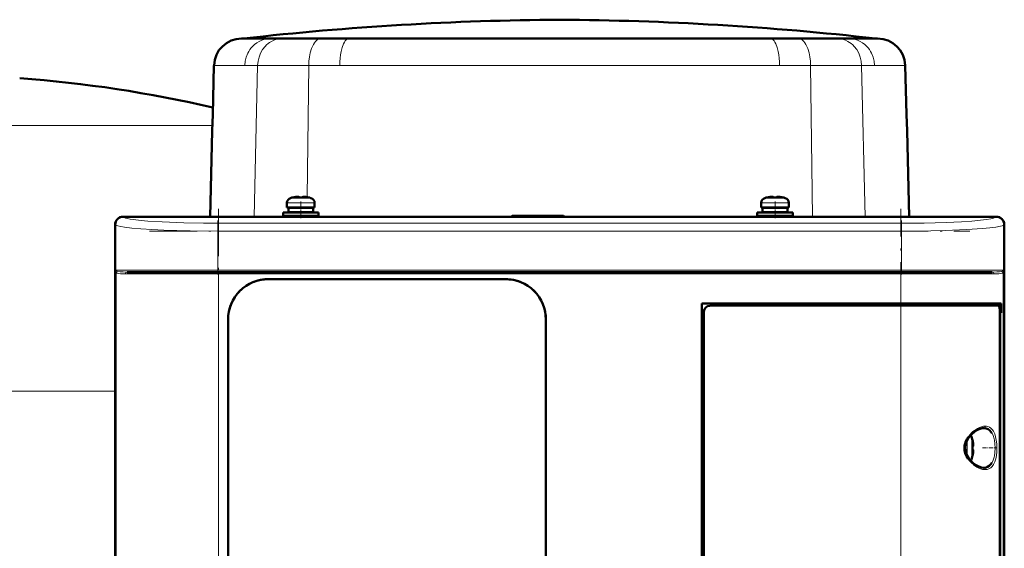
# Model space of a CAD drawing. Extents: x -1358 to 1757, y -1513 to 612.
# Tile 63 of 85: x 160 to 409, y 356 to 490. Entities that reach past the tile are written whole.
import ezdxf

# ---------------------------------------------------------------- set-up
doc = ezdxf.new("R2010")
doc.units = 0
doc.linetypes.add('DASHDOT', pattern=[18.5, 12, -3, 0.5, -3])

msp = doc.modelspace()

# ---------------------------------------------------------------- linework, layer by layer
at = {"color": 7, "lineweight": 50}
for p, q in [((216.87, 485.16), (216.32, 485.16)), ((216.83, 485.16), (216.78, 485.16)), ((296.78, 485.16), (216.83, 485.16)), ((223.71, 485.16), (216.87, 485.16)), ((226.63, 485.16), (223.71, 485.16)), ((228.78, 485.16), (226.63, 485.16)), ((230.55, 485.16), (228.78, 485.16)), ((230.57, 485.16), (230.55, 485.16)), ((236.42, 485.16), (230.57, 485.16)), ((243.45, 485.16), (236.42, 485.16)), ((264.21, 485.16), (243.45, 485.16)), ((268.46, 485.16), (264.21, 485.16)), ((296.78, 485.16), (268.46, 485.16)), ((335.11, 485.16), (296.78, 485.16)), ((312.54, 485.16), (296.78, 485.16)), ((350.12, 485.16), (312.54, 485.16)), ((376.73, 485.16), (335.11, 485.16)), ((357.15, 485.16), (350.12, 485.16)), ((360.83, 485.16), (357.15, 485.16)), ((363.01, 485.16), (360.83, 485.16)), ((363.03, 485.16), (363.01, 485.16)), ((366.93, 485.16), (363.03, 485.16)), ((369.86, 485.16), (366.93, 485.16)), ((374.82, 485.16), (369.86, 485.16)), ((375.44, 485.16), (374.82, 485.16)), ((377.24, 485.16), (375.44, 485.16)), ((376.73, 485.16), (376.78, 485.16)), ((209, 465.95), (209.32, 478.34)), ((384.57, 465.95), (384.24, 478.34)), ((208.89, 461.84), (209, 465.95)), ((384.67, 461.84), (384.57, 465.95)), ((208.32, 440.08), (208.89, 461.84)), ((385.24, 440.08), (384.67, 461.84)), ((227.79, 443.56), (227.79, 442.43)), ((229.37, 444.96), (229.36, 444.97)), ((230.79, 444.96), (230.79, 445.11)), ((231.79, 444.96), (231.79, 445.11)), ((233.22, 444.97), (233.21, 444.96)), ((234.79, 443.56), (234.79, 442.43)), ((347.79, 443.56), (347.79, 442.43)), ((349.37, 444.96), (349.36, 444.97)), ((350.79, 444.96), (350.79, 445.11)), ((351.79, 444.96), (351.79, 445.11)), ((353.22, 444.97), (353.21, 444.96)), ((354.79, 443.56), (354.79, 442.43)), ((226.79, 441.13), (231.29, 441.13)), ((226.79, 441.13), (226.79, 440.33)), ((231.29, 442.43), (227.79, 442.43)), ((228.14, 442.33), (231.29, 442.33)), ((228.14, 441.23), (228.14, 442.33)), ((228.14, 441.23), (231.29, 441.23)), ((229.29, 442.33), (229.29, 442.43)), ((229.29, 441.13), (229.29, 441.23)), ((231.29, 442.43), (234.79, 442.43)), ((234.44, 442.33), (231.29, 442.33)), ((234.44, 441.23), (231.29, 441.23)), ((231.29, 441.13), (235.79, 441.13)), ((233.29, 442.43), (233.29, 442.33)), ((233.29, 441.23), (233.29, 441.13)), ((234.44, 442.33), (234.44, 441.23)), ((235.79, 441.13), (235.79, 440.33)), ((346.79, 441.13), (351.29, 441.13)), ((346.79, 441.13), (346.79, 440.33)), ((351.29, 442.43), (347.79, 442.43)), ((348.14, 442.33), (351.29, 442.33)), ((348.14, 441.23), (348.14, 442.33)), ((348.14, 441.23), (351.29, 441.23)), ((349.29, 442.33), (349.29, 442.43)), ((349.29, 441.13), (349.29, 441.23)), ((351.29, 442.43), (354.79, 442.43)), ((354.44, 442.33), (351.29, 442.33)), ((354.44, 441.23), (351.29, 441.23)), ((355.79, 441.13), (351.29, 441.13)), ((353.29, 442.43), (353.29, 442.33)), ((353.29, 441.23), (353.29, 441.13)), ((354.44, 442.33), (354.44, 441.23)), ((355.79, 441.13), (355.79, 440.33)), ((186.29, 440.08), (194.14, 440.08)), ((407.27, 440.05), (186.31, 440.05)), ((194.14, 440.08), (194.15, 440.05)), ((194.14, 440.07), (198.44, 440.07)), ((198.44, 440.08), (296.14, 440.08)), ((198.44, 440.05), (198.44, 440.08)), ((226.79, 440.33), (231.29, 440.33)), ((229.29, 440.08), (229.29, 440.33)), ((231.29, 440.33), (235.79, 440.33)), ((233.29, 440.33), (233.29, 440.08)), ((284.79, 440.33), (284.54, 440.08)), ((297.79, 440.33), (284.79, 440.33)), ((296.14, 440.08), (296.15, 440.05)), ((296.14, 440.07), (300.44, 440.07)), ((297.79, 440.33), (298.05, 440.07)), ((300.44, 440.08), (395.14, 440.08)), ((300.44, 440.05), (300.44, 440.08)), ((346.79, 440.33), (351.29, 440.33)), ((349.29, 440.08), (349.29, 440.33)), ((355.79, 440.33), (351.29, 440.33)), ((353.29, 440.33), (353.29, 440.08)), ((395.14, 440.08), (395.15, 440.05)), ((395.14, 440.07), (399.44, 440.07)), ((399.44, 440.08), (407.29, 440.08)), ((399.44, 440.05), (399.44, 440.08)), ((184.29, 430.23), (184.29, 438.08)), ((184.32, 438.05), (184.32, 254.1)), ((409.26, 254.1), (409.26, 438.05)), ((409.29, 438.08), (409.29, 430.23)), ((184.32, 430.22), (184.29, 430.23)), ((184.3, 425.93), (184.3, 430.23)), ((409.29, 430.23), (409.26, 430.22)), ((409.29, 430.23), (409.29, 425.93)), ((187.38, 426.08), (210.49, 426.08)), ((210.49, 426.08), (383.09, 426.08)), ((383.09, 426.08), (406.21, 426.08)), ((184.29, 350.23), (184.29, 425.93)), ((184.29, 425.93), (184.32, 425.93)), ((223.09, 424.28), (283.09, 424.28)), ((223.09, 424.28), (283.09, 424.28)), ((409.26, 425.93), (409.29, 425.93)), ((409.29, 425.93), (409.29, 352.23)), ((332.79, 274.08), (332.79, 418.08)), ((332.79, 418.08), (383.09, 418.08)), ((333.29, 416.08), (333.29, 276.07)), ((383.09, 417.58), (334.79, 417.58)), ((408.5, 418.08), (383.09, 418.08)), ((383.09, 417.58), (407.84, 417.58)), ((408.19, 417.58), (407.85, 417.58)), ((408.13, 275.54), (408.13, 416.61)), ((408.19, 418.08), (408.19, 417.58)), ((408.5, 415.78), (408.5, 418.08)), ((212.89, 278.08), (212.89, 414.08)), ((293.29, 414.08), (293.29, 278.08)), ((293.29, 414.08), (293.29, 278.08)), ((408.13, 415.78), (408.5, 415.78)), ((408.13, 415.74), (408.26, 415.74)), ((408.5, 415.78), (408.26, 415.74)), ((408.26, 415.74), (408.26, 276.41)), ((401.26, 383.5), (401.27, 383.51)), ((401.41, 382.08), (401.26, 382.08)), ((401.41, 381.08), (401.26, 381.08)), ((401.27, 379.65), (401.26, 379.65))]:
    msp.add_line(p, q, dxfattribs=at)
at = {"color": 7, "linetype": 'DASHDOT', "lineweight": 18, "ltscale": 0.000111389}
msp.add_line((296.78, 485.16), (296.78, 485.16), dxfattribs=at)
at = {"color": 7, "lineweight": 18}
for p, q in [((209.88, 478.34), (209.32, 478.34)), ((217.1, 478.34), (209.88, 478.34)), ((220.37, 478.34), (217.1, 478.34)), ((219.48, 440.08), (220.37, 478.34)), ((225.6, 478.34), (220.37, 478.34)), ((225.66, 478.34), (225.6, 478.34)), ((228.01, 478.34), (225.66, 478.34)), ((233.28, 478.34), (228.01, 478.34)), ((233.28, 478.34), (232.89, 445.02)), ((241.15, 478.34), (233.28, 478.34)), ((296.78, 478.34), (241.15, 478.34)), ((313.03, 478.34), (296.78, 478.34)), ((352.42, 478.34), (313.03, 478.34)), ((360.28, 478.34), (352.42, 478.34)), ((367.96, 478.34), (360.28, 478.34)), ((360.28, 478.34), (360.73, 440.08)), ((368.01, 478.34), (367.96, 478.34)), ((370.01, 478.34), (368.01, 478.34)), ((373.19, 478.34), (370.01, 478.34)), ((376.47, 478.34), (373.19, 478.34)), ((373.19, 478.34), (374.09, 440.08)), ((384.24, 478.34), (376.47, 478.34)), ((208.93, 463.17), (136.79, 463.17)), ((227.79, 443.56), (231.26, 443.56)), ((228.72, 444.8), (231.27, 444.8)), ((231.26, 443.56), (231.29, 443.56)), ((231.27, 444.8), (231.29, 444.8)), ((231.29, 444.8), (233.86, 444.8)), ((231.29, 443.56), (234.79, 443.56)), ((347.79, 443.56), (351.26, 443.56)), ((348.72, 444.8), (351.27, 444.8)), ((351.26, 443.56), (351.29, 443.56)), ((351.27, 444.8), (351.29, 444.8)), ((351.29, 444.8), (353.86, 444.8)), ((351.29, 443.56), (354.79, 443.56)), ((186.31, 440.05), (186.38, 439.98)), ((407.2, 439.98), (407.27, 440.05)), ((184.38, 437.99), (184.32, 438.05)), ((184.38, 426.58), (184.38, 437.99)), ((210.32, 438.42), (383.26, 438.42)), ((210.32, 438.42), (210.32, 436.43)), ((210.32, 436.43), (210.32, 426.58)), ((383.26, 436.43), (210.32, 436.43)), ((383.26, 438.42), (383.26, 436.43)), ((383.26, 436.43), (383.26, 426.58)), ((409.26, 438.05), (409.2, 437.99)), ((409.2, 437.99), (409.2, 426.58)), ((210.32, 426.58), (184.38, 426.58)), ((184.56, 426.1), (184.56, 266.06)), ((210.32, 426.58), (383.26, 426.58)), ((210.32, 426.08), (210.32, 426.58)), ((210.49, 425.58), (210.49, 426.08)), ((383.09, 426.08), (383.09, 425.58)), ((400.98, 426.58), (383.26, 426.58)), ((383.26, 426.08), (383.26, 426.58)), ((409.2, 426.58), (400.98, 426.58)), ((409.02, 266.06), (409.02, 426.1)), ((186.92, 425.58), (210.49, 425.58)), ((383.09, 425.58), (210.49, 425.58)), ((210.49, 425.58), (210.49, 266.58)), ((383.09, 418.08), (383.09, 425.58)), ((383.09, 425.58), (406.66, 425.58)), ((383.09, 418.08), (383.09, 417.58)), ((383.09, 352.08), (383.09, 417.58)), ((184.29, 395.97), (136.79, 395.97)), ((404.06, 386.58), (404.1, 386.58)), ((401.11, 384.15), (401.11, 381.6)), ((406.15, 385.35), (406.19, 385.27)), ((399.86, 383.44), (399.86, 381.61)), ((399.86, 381.61), (399.86, 381.58)), ((399.86, 381.58), (399.86, 379.71)), ((401.11, 381.6), (401.11, 381.58)), ((401.11, 381.58), (401.11, 379.01)), ((404.11, 376.58), (404.06, 376.58)), ((406.19, 377.88), (406.15, 377.82))]:
    msp.add_line(p, q, dxfattribs=at)
at = {"color": 7, "linetype": 'DASHDOT', "lineweight": 18, "ltscale": 0.000782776}
for p, q in [((230.29, 445.1), (230.29, 445.14)), ((350.29, 445.1), (350.29, 445.14))]:
    msp.add_line(p, q, dxfattribs=at)
at = {"color": 7, "linetype": 'DASHDOT', "lineweight": 18, "ltscale": 0.104372}
for p, q in [((231.29, 443.9), (231.29, 439.73)), ((351.29, 443.9), (351.29, 439.73))]:
    msp.add_line(p, q, dxfattribs=at)
at = {"color": 7, "linetype": 'DASHDOT', "lineweight": 18, "ltscale": 0.000926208}
for p, q in [((232.29, 445.1), (232.29, 445.14)), ((352.29, 445.1), (352.29, 445.14))]:
    msp.add_line(p, q, dxfattribs=at)
at = {"color": 7, "linetype": 'DASHDOT', "lineweight": 18}
for p, q in [((210.49, 442.1), (210.49, 250.05)), ((383.09, 250.05), (383.09, 442.1)), ((193.03, 436.43), (400.56, 436.43)), ((400.56, 426.58), (193.02, 426.58)), ((193.23, 425.58), (400.35, 425.58))]:
    msp.add_line(p, q, dxfattribs=at)
at = {"color": 7, "linetype": 'DASHDOT', "lineweight": 18, "ltscale": 0.342406}
for p, q in [((210.32, 439.13), (210.32, 425.43)), ((383.26, 439.13), (383.26, 425.43))]:
    msp.add_line(p, q, dxfattribs=at)
at = {"color": 7, "linetype": 'DASHDOT', "lineweight": 18, "ltscale": 0.000941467}
msp.add_line((401.41, 382.58), (401.45, 382.58), dxfattribs=at)
at = {"color": 7, "linetype": 'DASHDOT', "lineweight": 18, "ltscale": 0.08656}
msp.add_line((403.78, 381.58), (407.24, 381.58), dxfattribs=at)
at = {"color": 7, "linetype": 'DASHDOT', "lineweight": 18, "ltscale": 0.000793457}
msp.add_line((401.41, 380.58), (401.44, 380.58), dxfattribs=at)
at = {"color": 7, "lineweight": 18}
for points in [[(223.71, 485.16), (222.94, 485.11), (222.18, 484.97), (221.45, 484.74), (220.74, 484.42), (220.15, 484.06), (219.59, 483.64), (219.08, 483.16), (218.73, 482.76), (218.41, 482.35), (218.12, 481.9), (217.86, 481.43), (217.46, 480.45), (217.2, 479.41), (217.1, 478.34)], [(226.63, 485.16), (225.9, 485.11), (225.19, 484.97), (224.49, 484.74), (223.83, 484.42), (223.4, 484.16), (223, 483.86), (222.61, 483.52), (222.25, 483.15), (221.61, 482.34), (221.1, 481.44), (220.72, 480.45), (220.47, 479.41), (220.37, 478.34)], [(236.42, 485.16), (236.17, 485.14), (235.93, 485.07), (235.69, 484.97), (235.46, 484.82), (235.02, 484.43), (234.74, 484.07), (234.48, 483.66), (234.23, 483.17), (234.01, 482.63), (233.67, 481.51), (233.46, 480.49), (233.34, 479.42), (233.28, 478.34)], [(243.45, 485.16), (243.13, 485.09), (242.82, 484.89), (242.53, 484.58), (242.31, 484.24), (242.1, 483.84), (241.75, 482.9), (241.49, 481.83), (241.35, 481.02), (241.24, 480.17), (241.17, 479.26), (241.15, 478.34)], [(350.12, 485.16), (350.44, 485.09), (350.75, 484.89), (351.04, 484.58), (351.26, 484.24), (351.46, 483.84), (351.81, 482.9), (352.08, 481.83), (352.22, 481.02), (352.32, 480.17), (352.39, 479.26), (352.42, 478.34)], [(357.15, 485.16), (357.4, 485.14), (357.64, 485.07), (357.88, 484.97), (358.11, 484.82), (358.55, 484.43), (358.83, 484.07), (359.09, 483.66), (359.34, 483.17), (359.56, 482.63), (359.9, 481.51), (360.1, 480.49), (360.23, 479.42), (360.28, 478.34)], [(366.93, 485.16), (367.66, 485.11), (368.38, 484.97), (369.07, 484.74), (369.74, 484.42), (370.16, 484.16), (370.57, 483.86), (370.96, 483.52), (371.32, 483.15), (371.95, 482.34), (372.46, 481.44), (372.85, 480.45), (373.09, 479.41), (373.19, 478.34)], [(369.86, 485.16), (370.63, 485.11), (371.38, 484.97), (372.12, 484.74), (372.82, 484.42), (373.42, 484.06), (373.98, 483.64), (374.49, 483.16), (374.84, 482.76), (375.16, 482.35), (375.45, 481.9), (375.7, 481.43), (376.11, 480.45), (376.36, 479.41), (376.47, 478.34)], [(210.32, 438.42), (206.66, 438.44), (201.66, 438.54), (196.2, 438.75), (192.56, 438.97), (190.92, 439.11), (188.87, 439.35), (188.15, 439.46), (187.33, 439.62), (186.91, 439.73), (186.52, 439.89), (186.38, 439.98)], [(383.26, 438.42), (389.04, 438.47), (394.55, 438.62), (398.49, 438.8), (401.09, 438.98), (403.27, 439.18), (404.77, 439.36), (405.91, 439.55), (406.58, 439.71), (407.02, 439.87), (407.2, 439.98)], [(210.32, 436.43), (203.29, 436.49), (199.9, 436.57), (196.64, 436.68), (193.6, 436.82), (190.83, 437), (188.56, 437.19), (186.7, 437.41), (185.72, 437.56), (184.99, 437.73), (184.51, 437.9), (184.38, 437.99)], [(409.2, 437.99), (409.02, 437.88), (408.72, 437.77), (408.3, 437.66), (407.16, 437.45), (405.64, 437.25), (403.78, 437.08), (399.78, 436.81), (394.29, 436.59), (390.71, 436.5), (383.26, 436.43)], [(187.38, 426.08), (186.37, 426.09), (185.57, 426.13), (184.96, 426.21), (184.74, 426.27), (184.62, 426.34)], [(408.96, 426.34), (408.68, 426.22), (408.06, 426.13), (407.43, 426.1), (406.21, 426.08)], [(185.17, 425.7), (184.86, 425.8), (184.74, 425.87)], [(186.92, 425.58), (186.02, 425.6), (185.64, 425.63), (185.17, 425.7)], [(408.41, 425.7), (407.94, 425.63), (407.56, 425.6), (406.66, 425.58)], [(408.85, 425.87), (408.73, 425.8), (408.41, 425.7)], [(400.13, 384.34), (400.57, 384.91), (401.08, 385.45), (401.36, 385.7), (402.14, 386.28), (402.48, 386.48), (403.03, 386.75)], [(404.48, 387.08), (404.8, 387.06), (405.11, 386.99), (405.51, 386.84), (405.88, 386.6), (406.22, 386.27), (406.57, 385.78)], [(406.19, 385.27), (406.45, 384.72), (406.7, 383.89), (406.78, 383.51), (406.9, 382.59), (406.95, 381.58)], [(406.57, 385.78), (406.87, 385.14), (407.1, 384.39), (407.27, 383.53), (407.38, 382.58), (407.41, 381.62), (407.38, 380.63), (407.28, 379.68), (407.11, 378.8), (406.87, 378.02), (406.57, 377.37)], [(406.95, 381.58), (406.88, 380.36), (406.77, 379.59), (406.69, 379.22), (406.47, 378.48), (406.19, 377.88)], [(406.57, 377.37), (406.23, 376.89), (405.84, 376.52), (405.4, 376.26), (404.95, 376.12), (404.48, 376.08)]]:
    msp.add_lwpolyline(points, dxfattribs=at)
at = {"color": 7, "lineweight": 50}
for points in [[(230.79, 445.11), (230.79, 445.11), (230.79, 445.11), (230.78, 445.12), (230.76, 445.12), (230.71, 445.13), (230.57, 445.13), (230.29, 445.11)], [(230.79, 445.11), (230.79, 445.11), (230.79, 445.11), (230.78, 445.12), (230.74, 445.13)], [(231.79, 445.11), (231.79, 445.11), (231.79, 445.11), (231.8, 445.12), (231.82, 445.12), (231.88, 445.13), (232.29, 445.11)], [(350.79, 445.11), (350.79, 445.11), (350.79, 445.11), (350.78, 445.12), (350.76, 445.12), (350.71, 445.13), (350.57, 445.13), (350.29, 445.11)], [(350.79, 445.11), (350.79, 445.11), (350.79, 445.11), (350.78, 445.12), (350.74, 445.13)], [(351.79, 445.11), (351.79, 445.11), (351.79, 445.11), (351.8, 445.12), (351.82, 445.12), (351.88, 445.13), (352.29, 445.11)], [(408.13, 416.61), (408.1, 417.05), (408.01, 417.4), (407.93, 417.54), (407.88, 417.57), (407.84, 417.58)], [(400.39, 384.3), (400.99, 384.99), (401.73, 385.64), (402.49, 386.12), (403.19, 386.42), (403.77, 386.56), (404.06, 386.58)], [(404.1, 386.58), (404.66, 386.51), (405.18, 386.31), (405.64, 385.98), (405.91, 385.69), (406.15, 385.35)], [(400.13, 378.81), (399.71, 379.52), (399.42, 380.26), (399.25, 381.02), (399.22, 381.59), (399.25, 382.15), (399.37, 382.72), (399.55, 383.27), (399.81, 383.82), (400.13, 384.34)], [(400.39, 378.85), (399.94, 379.55), (399.65, 380.22), (399.46, 380.96), (399.41, 381.7), (399.5, 382.43), (399.75, 383.2), (400.16, 383.96), (400.39, 384.3)], [(401.41, 382.58), (401.44, 382.25), (401.43, 382.13), (401.42, 382.09), (401.42, 382.08), (401.42, 382.08), (401.42, 382.08), (401.41, 382.08)], [(401.43, 382.29), (401.43, 382.11), (401.42, 382.09), (401.42, 382.08), (401.42, 382.08), (401.42, 382.08), (401.41, 382.08)], [(404.06, 376.58), (403.51, 376.64), (402.88, 376.84), (402.18, 377.21), (401.43, 377.75), (400.72, 378.45), (400.39, 378.85)], [(401.43, 380.86), (401.43, 381.01), (401.43, 381.06), (401.42, 381.07), (401.42, 381.07), (401.41, 381.08), (401.41, 381.08)], [(401.41, 380.58), (401.43, 380.77), (401.43, 381.01), (401.42, 381.06), (401.42, 381.07), (401.42, 381.08), (401.41, 381.08), (401.41, 381.08)], [(406.15, 377.82), (405.83, 377.37), (405.46, 377.02), (405.04, 376.78), (404.71, 376.66), (404.11, 376.58)]]:
    msp.add_lwpolyline(points, dxfattribs=at)
for centre, radius, start, end in [((301.58, -265.49), 755.42, 90.36381, 96.44138), ((291.99, -265.49), 755.42, 83.55862, 89.63619), ((216.32, 478.16), 7, 89.9987, 178.5013), ((377.24, 478.16), 7, 1.4987, 90.0013), ((136.79, 155.97), 320, 76.9504, 85.8128), ((229.09, 443.56), 1.3, 106.6015, 180), ((231.29, 436.18), 9, 102.3778, 106.6015), ((231.29, 436.18), 8.99, 96.3897, 102.3492), ((231.29, 436.18), 8.99, 96.3893, 102.3497), ((230.73, 441.33), 3.8, 92.2845, 96.5812), ((231.29, 435.07), 9.9, 89.9998, 92.8943), ((231.29, 435.07), 9.9, 89.9998, 92.8943), ((231.29, 435.06), 9.9, 87.106, 89.9999), ((231.29, 435.06), 9.9, 87.106, 89.9999), ((231.83, 441.09), 4.04, 83.5188, 86.8258), ((231.29, 436.18), 8.99, 77.6503, 83.6107), ((231.29, 436.18), 8.99, 77.6503, 83.6107), ((231.29, 436.18), 9, 73.3984, 77.6222), ((233.49, 443.56), 1.3, 0, 73.3984), ((349.09, 443.56), 1.3, 106.6015, 180), ((351.29, 436.18), 9, 102.3778, 106.6015), ((351.29, 436.18), 8.99, 96.3897, 102.3492), ((351.29, 436.18), 8.99, 96.3893, 102.3497), ((350.73, 441.33), 3.8, 92.2845, 96.5812), ((351.29, 435.07), 9.9, 89.9998, 92.8943), ((351.29, 435.07), 9.9, 89.9998, 92.8943), ((351.29, 435.06), 9.9, 87.106, 89.9999), ((351.29, 435.06), 9.9, 87.106, 89.9999), ((351.83, 441.09), 4.04, 83.5188, 86.8258), ((351.29, 436.18), 8.99, 77.6503, 83.6107), ((351.29, 436.18), 8.99, 77.6503, 83.6107), ((351.29, 436.18), 9, 73.3984, 77.6222), ((353.49, 443.56), 1.3, 0, 73.3984), ((407.29, 438.08), 2, 0.0019, 89.9981), ((223.09, 414.08), 10.2, 89.9994, 180.0006), ((223.09, 414.08), 10.2, 89.9964, 110.6188), ((283.09, 414.08), 10.2, 359.9994, 90.0006), ((283.09, 414.07), 10.2, 68.5862, 90.0017), ((223.1, 414.07), 10.21, 127.3888, 142.5021), ((283.08, 414.07), 10.21, 37.3869, 52.5006), ((283.41, 414.39), 9.75, 45.271, 47.7995), ((283.4, 414.39), 9.76, 42.0196, 44.7187), ((223.1, 414.07), 10.21, 158.5914, 179.9845), ((223.09, 414.08), 10.2, 158.5851, 180.0015), ((283.09, 414.08), 10.2, 359.9966, 20.6205), ((406.58, 424.34), 6.95, 281.3026, 283.4013), ((399.86, 383.78), 1.3, 16.6015, 47.3449), ((392.48, 381.58), 9, 12.3778, 16.6016), ((392.48, 381.58), 8.99, 6.3893, 12.3497), ((392.48, 381.58), 8.99, 6.3893, 12.3497), ((391.37, 381.58), 9.9, 357.106, 2.8938), ((391.37, 381.58), 9.9, 357.1058, 2.8956), ((399.86, 379.38), 1.3, 312.6467, 343.3985), ((392.48, 381.58), 9, 343.3984, 347.6222), ((392.48, 381.58), 8.99, 347.6508, 353.6103), ((392.48, 381.58), 8.99, 347.6503, 353.6107)]:
    msp.add_arc(centre, radius, start, end, dxfattribs=at)
at = {"color": 7, "lineweight": 18}
for centre, radius, start, end in [((185.27, 427.23), 1.1, 216.3282, 234.0516), ((198.79, 431.54), 15.24, 198.9989, 200.9203), ((185.05, 426.09), 0.492, 149.8643, 179.2151), ((185.04, 426.3), 0.523, 202.7294, 234.4166), ((187.38, 425.64), 0.433, 90.6331, 138.6703), ((406.2, 425.64), 0.433, 41.3408, 89.3623), ((408.54, 426.3), 0.523, 305.573, 337.2571), ((408.31, 427.23), 1.1, 305.9492, 323.6704), ((408.53, 426.09), 0.492, 0.8497, 30.1599), ((394.79, 431.54), 15.24, 339.0795, 341.0013), ((187.45, 425.58), 0.528, 138.5071, 180.4704), ((406.13, 425.58), 0.527, 359.5047, 41.4709), ((404.68, 382.94), 4.15, 98.6386, 113.4614), ((404.44, 384.6), 2.48, 89.2584, 98.9171), ((403.88, 387.08), 0.598, 344.1695, 0.0866), ((405.72, 382.63), 6.77, 214.3253, 230.1489), ((405.74, 382.52), 6.7, 229.3786, 239.5375), ((405.1, 381.33), 5.35, 239.0877, 247.246), ((404.68, 380.21), 4.15, 246.5349, 261.3679), ((403.88, 376.08), 0.598, 359.9243, 15.8332), ((404.44, 378.56), 2.48, 261.0814, 270.7341)]:
    msp.add_arc(centre, radius, start, end, dxfattribs=at)
at = {"color": 7, "lineweight": 50}
for centre, major_axis, ratio, start_param, end_param in [((186.29, 438.08), (-1.41, -1.41), 0.999973, 3.927005, 5.497773), ((186.32, 438.04), (1.42, -1.42), 0.995146, 2.358627, 3.924558), ((407.26, 438.04), (1.42, 1.42), 0.995146, 5.50022, 7.06615), ((334.79, 416.07), (1.06, -1.06), 0.997265, 2.357564, 3.925621), ((334.79, 416.07), (1.06, -1.06), 0.997265, 2.357564, 3.925621)]:
    msp.add_ellipse(centre, major_axis=major_axis, ratio=ratio, start_param=start_param, end_param=end_param, dxfattribs=at)
at = {"color": 7, "lineweight": 18}
for centre, major_axis, ratio, start_param, end_param in [((186.38, 437.99), (-1.41, -1.41), 0.995146, 3.929424, 5.495354), ((407.2, 437.99), (1.41, -1.41), 0.995146, 0.787831, 2.353761), ((404.06, 387.08), (0, -0.5), 0.82263, 6.282749, 7.519795), ((404.06, 376.08), (0, -0.5), 0.822609, 1.904908, 3.141914)]:
    msp.add_ellipse(centre, major_axis=major_axis, ratio=ratio, start_param=start_param, end_param=end_param, dxfattribs=at)

doc.saveas('drawing.dxf')
